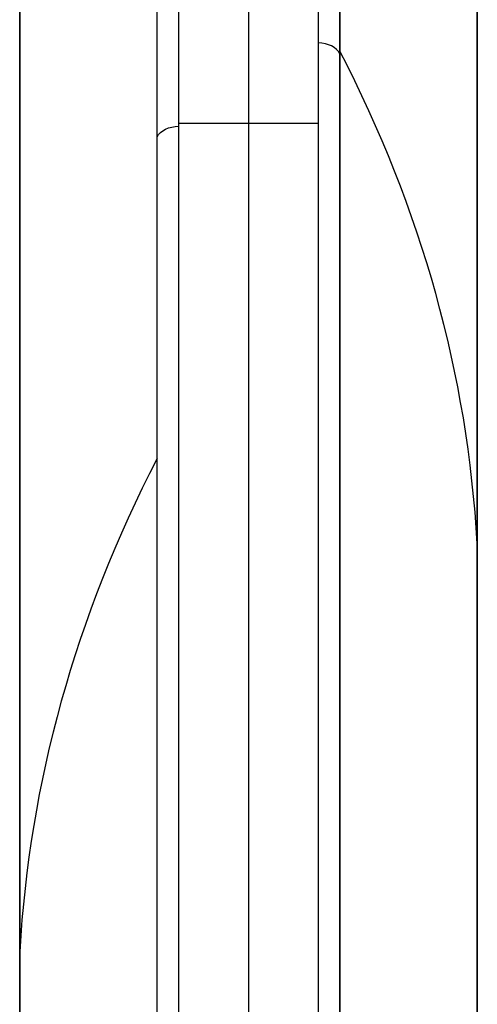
# Model space of a CAD drawing. Header units: centimetres. Extents: x -11 to 25.4, y -15 to 20.7.
# Tile 204 of 256: x 14.1 to 14.5, y -3.6 to -2.8. Entities that reach past the tile are written whole.
import ezdxf

# ---------------------------------------------------------------- set-up
doc = ezdxf.new("R2010")
doc.units = ezdxf.units.CM
doc.layers.add('Default', color=7, linetype='Continuous', true_color=0x000000)

msp = doc.modelspace()

# ---------------------------------------------------------------- linework, layer by layer
at = {"layer": 'Default'}
for p, q in [((14.51, -6.34982, 6.34982), (14.51, 1.19813, -1.19814)), ((14.31, -0.48879, 2.43333), (14.31, -5.21491, 7.15946)), ((14.38985, -1.60741, 3.53338), (14.38985, -5.2242, 7.15017)), ((14.51, -1.84338, 2.9), (14.51, -2.9, 1.84338)), ((14.11, -2.12132, 2.12132), (14.11, -6.34982, 6.34982)), ((14.31, -2.43333, 0.48879), (14.31, -7.15946, 5.21491)), ((14.37107, -2.85185, 4.79639), (14.24893, -2.85185, 4.79639))]:
    msp.add_line(p, q, dxfattribs=at)
at = {"layer": 'Default', "extrusion": (0, -0.707107, 0.707107)}
for centre, radius, start, end in [((14.37107, 1.355, 5.30847), 0.02, 19.37763, 89.99611), ((12.5114, 0.67528, 5.30503), 2, 2.22621, 20.07064), ((16.1086, 0.67528, 5.80871), 2, 159.92235, 177.77379)]:
    msp.add_arc(centre, radius, start, end, dxfattribs=at)
at = {"layer": 'Default', "extrusion": (0, 0.707107, -0.707107)}
for centre, radius, start, end in [((-14.24893, 1.355, -5.41141), 0.02, 20.07765, 90), ((-14.36, 0.74714, -5.26533), 0.15, 177.77379, 180)]:
    msp.add_arc(centre, radius, start, end, dxfattribs=at)
at = {"layer": 'Default'}
msp.add_open_spline([(14.38985, -5.2242, 7.15017), (14.38986, -4.68833, 6.61426), (14.38985, -3.61291, 5.53891), (14.39006, -1.9894, 3.91462), (14.38964, -0.89882, 2.82557), (14.38965, -0.35213, 2.27884)], degree=3, knots=[-68.896241, -68.896241, -68.896241, -68.896241, -45.930827, -22.965413, 0, 0, 0, 0], dxfattribs=at)
for points, degree in [([(14.24893, -5.21491, 7.15946), (14.24901, -2.85185, 4.79639), (14.24908, -0.48879, 2.43333)], 2), ([(14.37107, -5.21491, 7.15946), (14.37107, -2.85185, 4.79639), (14.37107, -0.48879, 2.43333)], 2), ([(14.50989, -5.81739, 6.88225), (14.50989, -3.19072, 4.25558), (14.50989, -0.56405, 1.62891)], 2), ([(14.51, -5.82151, 6.87813), (14.51, -3.19484, 4.25146), (14.51, -0.56817, 1.62479)], 2), ([(14.23015, -5.2242, 7.15017), (14.23015, -3.01956, 4.94553), (14.23015, -0.81492, 2.74089)], 2), ([(14.11011, -5.81739, 6.88225), (14.11011, -3.66628, 4.73114), (14.11011, -1.51516, 2.58002)], 2), ([(14.11, -5.82151, 6.87813), (14.11, -3.67384, 4.73046), (14.11, -1.52617, 2.58279)], 2), ([(14.51, -1.62479, 0.56817), (14.51, -4.25146, 3.19484), (14.51, -6.87813, 5.82151)], 2), ([(14.50989, -1.62891, 0.56405), (14.50989, -4.25558, 3.19072), (14.50989, -6.88225, 5.81739)], 2), ([(14.38955, -2.27902, 0.35195), (14.38955, -2.82573, 0.89866), (14.38999, -3.91474, 1.98928), (14.38981, -5.53897, 3.61285), (14.38985, -6.61428, 4.68831), (14.38985, -7.15017, 5.2242)], 3), ([(14.24893, -7.15946, 5.21491), (14.24901, -4.79639, 2.85185), (14.24908, -2.43333, 0.48879)], 2), ([(14.37107, -7.15946, 5.21491), (14.37107, -4.79639, 2.85185), (14.37107, -2.43333, 0.48879)], 2), ([(14.11011, -6.88225, 5.81739), (14.11011, -4.73114, 3.66628), (14.11011, -2.58002, 1.51516)], 2), ([(14.11, -6.87813, 5.82151), (14.11, -4.73046, 3.67384), (14.11, -2.58279, 1.52617)], 2), ([(14.23015, -7.15017, 5.2242), (14.23015, -4.94553, 3.01956), (14.23015, -2.74089, 0.81492)], 2)]:
    msp.add_open_spline(points, degree=degree, dxfattribs=at)

doc.saveas('drawing.dxf')
